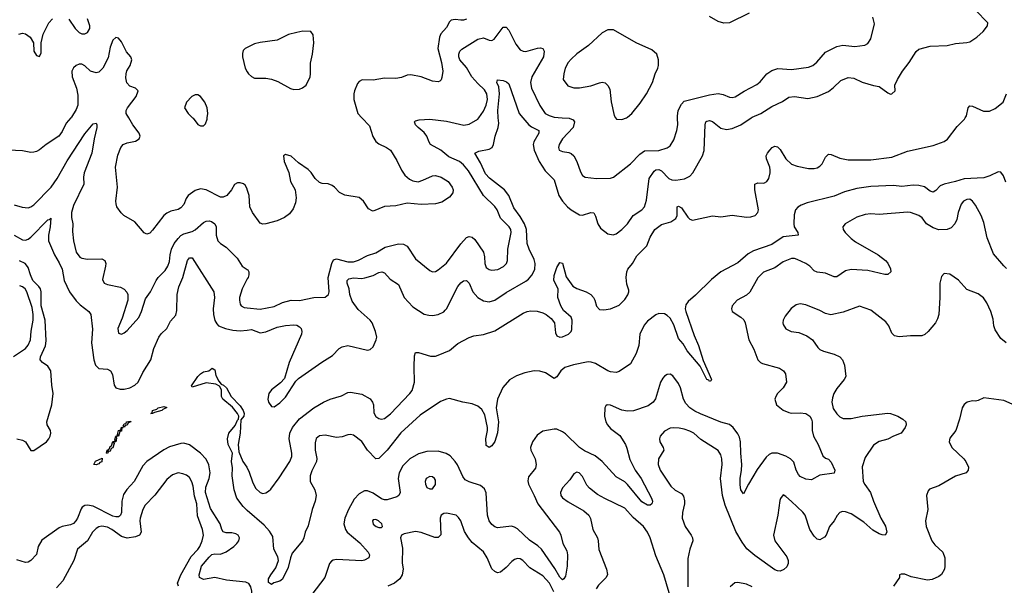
# Model space of a CAD drawing. Header units: inches. Extents: x 1694797 to 1849917, y 907313 to 1017959.
# Tile 37 of 256: x 1738390 to 1745354, y 916695 to 920693. Entities that reach past the tile are written whole.
import ezdxf

# ---------------------------------------------------------------- set-up
doc = ezdxf.new("R2010")
doc.units = ezdxf.units.IN
doc.header["$MEASUREMENT"] = 0
for name, color, linetype in [('B7931', 7, 'Continuous'), ('B7932', 7, 'Continuous'), ('B7941', 7, 'Continuous'), ('B7942', 7, 'Continuous')]:
    doc.layers.add(name, color=color, linetype=linetype)

msp = doc.modelspace()

# ---------------------------------------------------------------- linework, layer by layer
at = {"layer": 'B7931', "color": 5}
for points, elevation in [([(1738752.8, 920000), (1738718, 919962), (1738690, 919902.4), (1738666.3, 919870), (1738576.9, 919810), (1738530, 919772.2), (1738510, 919761.3), (1738490, 919757), (1738470, 919754.9), (1738410, 919765.2), (1738310, 919770.2), (1738290, 919776), (1738272.1, 919792.1), (1738265.4, 919825.4), (1738258.4, 919950), (1738258.1, 920000)], 860), ([(1740000, 919493.9), (1739998.5, 919498.6), (1739983.8, 919523.8), (1739972.7, 919532.7), (1739950, 919539.3), (1739930, 919539.5), (1739910, 919528.2), (1739887.1, 919490), (1739854.7, 919450), (1739830, 919437.4), (1739810, 919438.9), (1739710, 919491.4), (1739670, 919497.3), (1739630, 919484.6), (1739582.4, 919450), (1739568.2, 919430), (1739550, 919387.7), (1739530, 919363.8), (1739510, 919352.4), (1739460.1, 919339.9), (1739430, 919324.4), (1739410, 919308.2), (1739330, 919204.9), (1739310, 919184), (1739290, 919177.3), (1739270, 919187.3), (1739204.2, 919264.2), (1739126.8, 919310), (1739106.9, 919326.9), (1739078, 919370), (1739072.3, 919392.3), (1739070.4, 919410.4), (1739081.5, 919510), (1739067.1, 919650), (1739083.9, 919736.1), (1739106.3, 919790), (1739122.4, 919810), (1739150, 919822.2), (1739210, 919833.7), (1739234.9, 919850), (1739243.1, 919870), (1739234.9, 919890), (1739190.2, 919950), (1739161.1, 920000)], 860), ([(1739611.6, 920000), (1739615.9, 919995.9), (1739650, 919952), (1739670, 919942), (1739690, 919942), (1739703.1, 919956.9), (1739716, 919990), (1739717.2, 920000)], 880), ([(1738350, 919384.6), (1738408.2, 919368.2), (1738450, 919364), (1738470, 919370.3), (1738490, 919383.6), (1738611.7, 919510), (1738654.1, 919570), (1738725.2, 919694.8), (1738850, 919885.5), (1738910, 919956.5), (1738930, 919960.7), (1738934.9, 919950), (1738934.7, 919930), (1738916.5, 919850), (1738901.4, 919750), (1738845.2, 919610), (1738841.1, 919581.1), (1738843.2, 919530), (1738770, 919380.4), (1738755.5, 919330), (1738755.8, 919295.8), (1738765.3, 919250), (1738763.6, 919196.4), (1738771.1, 919130), (1738789.3, 919050), (1738815.1, 919015), (1738830, 919006.8), (1738870, 919000.6), (1738970, 919003.7), (1738993, 918990), (1739000.3, 918970), (1738998, 918950), (1738975.8, 918855.8), (1738988.2, 918830), (1739010, 918821.5), (1739103.2, 918803.2), (1739128.5, 918788.5), (1739147.4, 918767.4), (1739155.6, 918750), (1739154.7, 918710), (1739115.8, 918584.2), (1739085.3, 918510), (1739090, 918478), (1739110, 918470.7), (1739130, 918479.1), (1739150, 918496.3), (1739232.5, 918587.5), (1739251.7, 918630), (1739281, 918719), (1739314.3, 918770), (1739355.8, 918850), (1739369.7, 918870), (1739419.6, 918920.4), (1739438.2, 918950), (1739450, 918984), (1739453.5, 919030), (1739463.4, 919070), (1739483.4, 919110), (1739510, 919145.8), (1739530, 919167.2), (1739550, 919179.8), (1739610, 919195.8), (1739630, 919206.8), (1739690, 919258.4), (1739710, 919267.8), (1739730, 919270.2), (1739746.5, 919266.5), (1739770.2, 919250), (1739780.8, 919230), (1739780.2, 919170), (1739790.4, 919130), (1739810.2, 919110.2), (1739850, 919085.3), (1739928.1, 919008.1), (1739963, 918950), (1740000, 918927.1)], 840), ([(1738350, 919168.9), (1738410, 919136.9), (1738430, 919135.6), (1738450, 919140.9), (1738470, 919155.6), (1738590, 919279.5), (1738599.7, 919280.3), (1738610, 919290.8), (1738606.5, 919230), (1738593.5, 919170), (1738594.3, 919130), (1738635.2, 919030), (1738670, 918973.4), (1738690, 918930.4), (1738704.7, 918850), (1738743.5, 918770), (1738790, 918704.9), (1738817.1, 918677.1), (1738879.3, 918630), (1738893.7, 918610), (1738905.7, 918505.7), (1738897.2, 918410), (1738913.5, 918290), (1738925.4, 918250), (1738950, 918227.5), (1739010, 918222.3), (1739032.1, 918212.1), (1739045.7, 918185.7), (1739057.1, 918110), (1739070.8, 918090), (1739100.5, 918080.5), (1739130, 918081.3), (1739170, 918091.5), (1739204.2, 918110), (1739227.1, 918130), (1739260.2, 918199.8), (1739318.5, 918290), (1739338, 918370), (1739375.3, 918450), (1739390, 918471.7), (1739431.2, 918510), (1739457.6, 918562.4), (1739494.3, 918605.7), (1739502.2, 918637.8), (1739503.8, 918750), (1739515.2, 918804.8), (1739544.2, 918870), (1739576.4, 918990), (1739590, 919010.2), (1739610.1, 919010.1), (1739764, 918770), (1739767.8, 918730), (1739758, 918650), (1739759.8, 918610), (1739770, 918566.7), (1739783.3, 918543.3), (1739797, 918530), (1739844.9, 918510), (1739897.9, 918497.9), (1739950, 918493.1), (1740000, 918499.6)], 820), ([(1738370, 917729.3), (1738410, 917721.7), (1738430.4, 917710), (1738468.4, 917648.4), (1738490, 917648), (1738579.7, 917710), (1738596.9, 917730), (1738606.6, 917750), (1738611.2, 917770), (1738608, 917790), (1738585.4, 917830), (1738583.1, 917850), (1738618.3, 917970), (1738627.9, 918050), (1738617.5, 918110), (1738610, 918212), (1738590, 918243.5), (1738550.6, 918270.6), (1738536, 918290), (1738536.2, 918310), (1738572, 918388), (1738576.9, 918423.1), (1738570.9, 918570), (1738542.6, 918670), (1738542.2, 918770), (1738537.2, 918790), (1738526.3, 918806.3), (1738484, 918850), (1738465.7, 918890), (1738450, 918941.1), (1738439.1, 918959.1), (1738429.9, 918969.9), (1738388.9, 918988.9)], 820), ([(1740000, 918860.2), (1739964.5, 918790), (1739945.8, 918730), (1739943.6, 918710), (1739950, 918682), (1739956.5, 918670), (1739977.6, 918657.6), (1740000, 918655.3)], 840), ([(1738347.4, 918312.6), (1738431.3, 918370), (1738450, 918391.4), (1738465.5, 918430), (1738471.1, 918491.1), (1738486, 918570), (1738486, 918610), (1738477.9, 918657.9), (1738440.6, 918770), (1738427.6, 918790), (1738410, 918804.4), (1738390, 918811.5)], 840), ([(1740000, 917225), (1739970, 917251.2), (1739926.5, 917310), (1739907.1, 917370), (1739892.4, 917470), (1739895.1, 917524.9), (1739889, 917571), (1739895.1, 917630), (1739863.5, 917690), (1739859.8, 917730), (1739870, 917770.4), (1739914.6, 917825.4), (1739930, 917862.8), (1739937.2, 917870), (1739939.6, 917890), (1739931.6, 917910), (1739894.9, 917954.9), (1739826.5, 918010), (1739817.3, 918030), (1739816.3, 918076.3), (1739802.4, 918102.4), (1739777.3, 918117.2), (1739710, 918126.8), (1739610, 918095.3), (1739604.5, 918104.5), (1739650, 918170.5), (1739670, 918190.7), (1739690, 918204), (1739728, 918210), (1739752, 918230), (1739770, 918218), (1739778, 918178), (1739797.5, 918137.5), (1739816.2, 918116.2), (1739830.4, 918110), (1739852, 918090), (1739886.7, 918030), (1739950, 917963.1), (1739971.1, 917930), (1739978, 917910), (1739974.9, 917890), (1739954.6, 917865.4), (1739950.1, 917770), (1739934.2, 917690), (1739939.2, 917639.2), (1739969.3, 917569.3), (1739997, 917530), (1740000, 917523.7)], 780), ([(1740000, 916713), (1739990, 916717.3), (1739851.7, 916731.7), (1739770, 916749.9), (1739690, 916735.5), (1739662.3, 916750), (1739660.3, 916770), (1739676.1, 916830), (1739730, 916894.8), (1739750, 916912.2), (1739770, 916917.4), (1739810, 916915.8), (1739850, 916932), (1739905.5, 916970), (1739926.2, 916990), (1739939.8, 917010), (1739944.1, 917030), (1739935.3, 917050), (1739918.3, 917058.3), (1739890, 917065.9), (1739850, 917066.4), (1739830, 917073.8), (1739819.9, 917090), (1739808.5, 917130), (1739739.2, 917239.2), (1739704.5, 917350), (1739706.1, 917390), (1739730.8, 917450), (1739737.4, 917490), (1739727.6, 917547.6), (1739710, 917587.4), (1739669.9, 917629.9), (1739590, 917688.2), (1739550, 917699.5), (1739530, 917697.5), (1739450, 917673.7), (1739410, 917652.5), (1739290, 917571), (1739260.9, 917539.1), (1739199.2, 917430), (1739146.8, 917373.2), (1739123.2, 917336.8), (1739111.4, 917290), (1739109.6, 917210.4), (1739103.5, 917190), (1739096.5, 917183.5), (1739090, 917179.2), (1739070, 917178.7), (1739050, 917184.6), (1738910, 917255.4), (1738870, 917262.6), (1738850, 917258.4), (1738832.4, 917247.6), (1738823.8, 917236.2), (1738799, 917170), (1738787.5, 917150), (1738770, 917132.5), (1738750, 917123), (1738690.1, 917109.9), (1738670, 917101), (1738546.9, 917013.1), (1738521.5, 916970), (1738507.8, 916912.2), (1738468.8, 916870), (1738450, 916857.8), (1738430, 916855.9), (1738370, 916875)], 820), ([(1739512.4, 916690), (1739506.8, 916710), (1739529.1, 916770), (1739602.1, 916897.9), (1739650, 916949.2), (1739663, 916970), (1739681.7, 917010), (1739689.9, 917050), (1739683.4, 917090), (1739646.9, 917186.9), (1739642.8, 917270), (1739626, 917326), (1739616.3, 917396.3), (1739607.1, 917427.1), (1739590, 917456.2), (1739570, 917473.3), (1739544.2, 917484.2), (1739510, 917489.7), (1739470, 917476.3), (1739430, 917443.6), (1739346.6, 917333.4), (1739278.6, 917261.4), (1739261.5, 917230), (1739242, 917170), (1739240.2, 917150), (1739250.4, 917070), (1739237.3, 917050), (1739210, 917037.6), (1739150, 917027.8), (1739110, 917040.5), (1739041, 917090), (1739010, 917106.8), (1738970, 917112.6), (1738950, 917108.2), (1738930, 917096.2), (1738905.8, 917070), (1738870, 917009.7), (1738799.1, 916950), (1738772, 916870), (1738694.2, 916725.8), (1738650, 916676.9)], 840)]:
    msp.add_lwpolyline(points, dxfattribs=dict(at, elevation=elevation))
at = {"layer": 'B7931', "color": 5, "elevation": 780}
for points in [[(1739330, 917908.7), (1739318, 917910), (1739326.3, 917913.7), (1739329.6, 917930), (1739360.1, 917939.9), (1739370, 917950.2), (1739410, 917959.3), (1739431, 917951), (1739402.3, 917937.7), (1739396.3, 917930), (1739343.5, 917916.5)], [(1739130, 917813.2), (1739123, 917823), (1739130, 917835.6), (1739142, 917838), (1739146.6, 917850), (1739174.9, 917854.9), (1739176.4, 917850), (1739156.8, 917843.2), (1739150, 917827.7), (1739136, 917824)], [(1739022, 917642), (1739012, 917648), (1739016, 917636), (1739010, 917627.6), (1739005.2, 917630), (1739009.6, 917650), (1739022, 917658), (1739030, 917676.3), (1739038.7, 917681.3), (1739050, 917710.5), (1739068.7, 917711.3), (1739063.7, 917723.7), (1739069.7, 917749.6), (1739088, 917752), (1739081.6, 917761.6), (1739089.8, 917790), (1739105.6, 917794.4), (1739110, 917811.8), (1739122, 917810), (1739112.7, 917807.3), (1739110, 917785.1), (1739098, 917782), (1739090, 917749.7), (1739070.8, 917749.2), (1739074.9, 917734.9), (1739070.2, 917710.2), (1739051.6, 917708.4), (1739057.5, 917697.5), (1739050, 917666.6), (1739037.3, 917662.7), (1739030, 917644.2)], [(1738930, 917546.9), (1738915.3, 917550), (1738926.6, 917573.4), (1738972.8, 917592.8), (1738970, 917568.4), (1738957.2, 917562.8), (1738950, 917552.7)]]:
    msp.add_lwpolyline(points, close=True, dxfattribs=at)
at = {"layer": 'B7932', "color": 5}
for points, elevation in [([(1738384.2, 920590), (1738410, 920597.2), (1738430, 920593.8), (1738464.9, 920570), (1738488.4, 920530), (1738490.8, 920470), (1738510, 920441), (1738530, 920432), (1738541.2, 920458.8), (1738540.9, 920530), (1738555.6, 920590), (1738595.1, 920670), (1738621.1, 920698.9)], 880), ([(1738737.4, 920697.4), (1738782.4, 920630), (1738810, 920601.6), (1738830, 920593), (1738850, 920593), (1738870, 920602), (1738885.6, 920630), (1738886, 920650), (1738870, 920699.3)], 880), ([(1739161.1, 920000), (1739143.6, 920030), (1739142.7, 920050), (1739151.7, 920070), (1739213.4, 920150), (1739227.7, 920190), (1739208.6, 920208.6), (1739170, 920223.1), (1739147.6, 920247.6), (1739141.2, 920281.2), (1739142.7, 920310), (1739148.9, 920331.1), (1739171.3, 920370), (1739182.3, 920410), (1739176, 920430), (1739145.9, 920465.9), (1739110, 920536.3), (1739090, 920562), (1739070, 920567.3), (1739050, 920547.3), (1739030, 920498.8), (1739016.1, 920423.9), (1738978, 920350), (1738950, 920322), (1738930, 920317.3), (1738890, 920328.1), (1738850, 920366.7), (1738830, 920378.7), (1738810, 920378), (1738790, 920370.3), (1738770, 920352.4), (1738759.8, 920330), (1738761.1, 920290), (1738791.6, 920210), (1738801.6, 920158.4), (1738801.6, 920090), (1738790, 920057.1), (1738756.2, 920003.8), (1738752.8, 920000)], 860), ([(1740000, 920497.6), (1739984.7, 920490), (1739970, 920475.3), (1739964.9, 920455.1), (1739965.5, 920430), (1739984.9, 920350), (1740000, 920324.1)], 880), ([(1739717.2, 920000), (1739720.9, 920030), (1739716.2, 920070), (1739699.5, 920110), (1739670, 920149.3), (1739650, 920162.7), (1739630, 920161.2), (1739606.8, 920150), (1739571, 920110), (1739556, 920070), (1739581, 920030), (1739611.6, 920000)], 880)]:
    msp.add_lwpolyline(points, dxfattribs=dict(at, elevation=elevation))
at = {"layer": 'B7941', "color": 5}
for points, elevation in [([(1740810.6, 920000), (1740863.7, 919943.7), (1740888.5, 919868.5), (1740910, 919832), (1740930, 919815.6), (1740985.2, 919790), (1741012.7, 919770), (1741057, 919697), (1741089.6, 919630), (1741114.3, 919594.3), (1741146.6, 919566.6), (1741170, 919554.7), (1741208.1, 919548.1), (1741242, 919558), (1741310, 919589.6), (1741330, 919591.2), (1741370, 919581.1), (1741420.5, 919550), (1741449.6, 919510), (1741455.1, 919490), (1741453.6, 919470), (1741430, 919438), (1741376.4, 919403.6), (1741330, 919392.2), (1741230, 919387.2), (1741130, 919396.5), (1741050, 919377), (1740970, 919372.2), (1740890, 919340.7), (1740882, 919342), (1740856.8, 919356.8), (1740822, 919410), (1740790, 919435.5), (1740690, 919453), (1740652.2, 919472.2), (1740617.3, 919510), (1740601.3, 919521.3), (1740571.8, 919531.8), (1740530, 919535.8), (1740510, 919543.1), (1740480.4, 919570), (1740451.8, 919611.8), (1740430, 919633.4), (1740361.2, 919681.2), (1740310, 919727.3), (1740270, 919741), (1740255.3, 919730), (1740260.9, 919690), (1740293.7, 919613.7), (1740305.4, 919550), (1740338, 919490), (1740346.3, 919433.7), (1740340.6, 919399.4), (1740323.6, 919356.4), (1740298.4, 919321.6), (1740264.2, 919295.8), (1740210, 919270.4), (1740130, 919250.3), (1740110, 919248.7), (1740090, 919255.5), (1740035.8, 919330), (1740018.4, 919370), (1740013.7, 919450), (1740000, 919493.9)], 860), ([(1740000, 918655.3), (1740090, 918646), (1740190, 918665.8), (1740250, 918692.9), (1740310, 918710.2), (1740370, 918708.9), (1740470, 918730.3), (1740550, 918732.2), (1740575.1, 918750), (1740578.3, 918770), (1740572.9, 918870), (1740597.4, 918970), (1740610, 918994.9), (1740630, 919002.2), (1740710, 918981.3), (1740750, 918981.3), (1740786.3, 918993.7), (1740850, 919026.4), (1740910, 919045), (1740974.6, 919085.4), (1741070, 919108.4), (1741105.5, 919105.5), (1741130, 919092), (1741190, 919003.8), (1741290, 918920.5), (1741310.6, 918910.6), (1741330, 918913), (1741350, 918923.8), (1741410, 918972.4), (1741510.7, 919109.3), (1741550, 919152.4), (1741570, 919160.4), (1741590, 919156.4), (1741610, 919139.3), (1741670.2, 919050.2), (1741677.8, 919017.8), (1741680.2, 918970), (1741690, 918942), (1741710, 918926.3), (1741730, 918921.7), (1741771.8, 918928.2), (1741811.7, 918948.3), (1741832.8, 918970), (1741841.1, 918990), (1741843.1, 919070), (1741866.6, 919190), (1741863.1, 919210), (1741852.9, 919230), (1741791.9, 919290), (1741767.1, 919350), (1741750, 919373.3), (1741671.1, 919451.1), (1741564.1, 919624.1), (1741530, 919668.2), (1741501.5, 919690), (1741424.5, 919724.5), (1741369.8, 919770), (1741296.4, 919810), (1741286.3, 919826.3), (1741270.9, 919870.9), (1741250, 919895.3), (1741207.3, 919930), (1741189.7, 919950), (1741181.6, 919970), (1741190, 919977.6), (1741215.1, 919985), (1741290, 919989.4), (1741410, 919975.9), (1741531.6, 919948.4), (1741570, 919953.8), (1741630, 919990.3), (1741637, 920000)], 840), ([(1740000, 918499.6), (1740030, 918503.5), (1740090, 918479.2), (1740130, 918486.5), (1740210, 918519.5), (1740270, 918532.2), (1740330, 918535.8), (1740350, 918532.9), (1740370, 918522.6), (1740380.9, 918510), (1740385.5, 918490), (1740382.4, 918470), (1740295.5, 918270), (1740262.9, 918157.1), (1740233.9, 918126.2), (1740170, 918077.2), (1740151.1, 918050), (1740145.9, 918010), (1740150.2, 917990), (1740170, 917959.5), (1740190, 917956.5), (1740230, 917985.4), (1740270, 918025.4), (1740342.7, 918137.3), (1740362.5, 918157.5), (1740527.6, 918272.4), (1740601.5, 918318.5), (1740650, 918368), (1740670, 918381.3), (1740710, 918389.1), (1740850, 918358.3), (1740870, 918362), (1740890, 918380.5), (1740911.9, 918430), (1740915.1, 918450), (1740907.4, 918490), (1740882.8, 918550), (1740869.8, 918570), (1740784.5, 918644.5), (1740742.5, 918702.5), (1740725.9, 918750), (1740721, 918790), (1740706.9, 918830), (1740705.6, 918850), (1740719, 918861), (1740750, 918867.7), (1740810, 918864.6), (1740831.9, 918868.1), (1740890, 918884.1), (1740930, 918905.8), (1740951.5, 918911.5), (1740970, 918902.8), (1741010, 918860.1), (1741070, 918822.3), (1741110, 918730.3), (1741170, 918663.6), (1741250, 918611.6), (1741283.4, 918603.4), (1741310, 918602.4), (1741350.4, 918610.4), (1741390, 918628.9), (1741400.6, 918639.4), (1741410, 918650.3), (1741490, 918806.5), (1741510, 918832.8), (1741530, 918847.9), (1741550, 918848.9), (1741570, 918830.4), (1741595, 918770), (1741629.7, 918729.7), (1741670, 918706.7), (1741710, 918699.8), (1741750, 918711.6), (1741830, 918765.6), (1741970, 918844.2), (1741990, 918859.7), (1742012.7, 918887.3), (1742033.2, 918926.8), (1742035.9, 918970), (1742030, 918998.9), (1741994.4, 919070), (1741979.9, 919110), (1741974.7, 919210), (1741960.5, 919250), (1741930, 919301.9), (1741884.2, 919364.2), (1741850, 919451.4), (1741818.5, 919490), (1741713.8, 919573.8), (1741683.8, 919603.8), (1741650, 919682.2), (1741609.7, 919750), (1741636.4, 919763.6), (1741710, 919777.2), (1741731.9, 919790), (1741741.8, 919810), (1741752.2, 919870), (1741775.2, 919930), (1741778.3, 919961.7), (1741775.1, 920000)], 820), ([(1740000, 917523.7), (1740010, 917502.8), (1740039, 917419), (1740060.2, 917380.2), (1740090, 917351.6), (1740110, 917344.2), (1740130, 917348.7), (1740150, 917359.6), (1740165.3, 917374.7), (1740225.1, 917454.9), (1740301.1, 917570), (1740313.9, 917606.1), (1740316, 917630), (1740295.8, 917730), (1740301.3, 917770), (1740320.5, 917810), (1740370, 917872.3), (1740469.8, 917950), (1740538, 917990), (1740585.1, 918010), (1740666.7, 918033.3), (1740710, 918056.8), (1740730, 918060.5), (1740810, 918045.1), (1740870, 918014.2), (1740885.9, 917990), (1740891.6, 917970), (1740895.3, 917915.3), (1740909.2, 917889.2), (1740930, 917873.8), (1740950, 917870.1), (1740970, 917875.1), (1741011.8, 917908.2), (1741150.3, 918049.7), (1741167.1, 918072.9), (1741181.8, 918130), (1741179.8, 918240.2), (1741183, 918317), (1741190, 918340.5), (1741210, 918340.2), (1741295.4, 918315.4), (1741330, 918315.2), (1741350, 918321.1), (1741430, 918354.2), (1741490, 918403.3), (1741570, 918446.5), (1741602.3, 918457.7), (1741670, 918467), (1741750, 918494.8), (1741950, 918617.6), (1741979.6, 918630), (1742005.3, 918634.7), (1742050, 918633.3), (1742090, 918621.7), (1742112.7, 918610), (1742150, 918580.8), (1742171.8, 918550), (1742180, 918480), (1742190, 918458), (1742210, 918450.2), (1742230, 918452.2), (1742271.1, 918470), (1742290.5, 918489.5), (1742295.7, 918504.3), (1742297.6, 918570), (1742289.9, 918590), (1742237, 918637), (1742216.4, 918670), (1742196.9, 918730), (1742199.2, 918790), (1742168.4, 918850), (1742170, 918885.5), (1742190, 918940.3), (1742210, 918977.3), (1742230, 918973), (1742255.4, 918875.4), (1742301.7, 918810), (1742330, 918793.6), (1742396.3, 918770), (1742430, 918750.3), (1742449.2, 918729.2), (1742458.9, 918710), (1742470, 918667.3), (1742490, 918643.7), (1742521.8, 918641.8), (1742570, 918650.2), (1742630, 918675.3), (1742670, 918715.6), (1742691.8, 918748.2), (1742699.6, 918770), (1742698.4, 918781.6), (1742684.3, 918824.3), (1742678.8, 918870), (1742684, 918910), (1742692.2, 918930), (1742724.5, 918970), (1742756, 919024), (1742825, 919095), (1742850, 919156.4), (1742883.5, 919210), (1742930, 919244.4), (1742996.4, 919263.6), (1743031.3, 919288.7), (1743039.7, 919310), (1743039.7, 919370), (1743050, 919373.9), (1743070, 919362.3), (1743116.3, 919296.3), (1743130, 919283.3), (1743150, 919275.7), (1743290, 919306.8), (1743350, 919299.7), (1743430, 919311.6), (1743530, 919296.2), (1743561.3, 919298.7), (1743591.4, 919308.6), (1743609.8, 919330), (1743615, 919350), (1743589.3, 919490), (1743589.1, 919530.9), (1743610, 919540.9), (1743650, 919537.6), (1743659.1, 919540.9), (1743674.8, 919550), (1743687.6, 919570), (1743698, 919610), (1743698.4, 919630), (1743695.5, 919650), (1743672.1, 919710), (1743671, 919730), (1743679.1, 919750), (1743695.1, 919770), (1743711.5, 919788.5), (1743730, 919798.2), (1743750, 919794.5), (1743770, 919775.5), (1743809.1, 919710), (1743850, 919672.6), (1743890, 919657.7), (1743970, 919642.2), (1744010, 919642), (1744030, 919645.9), (1744050, 919656.8), (1744065.6, 919674.4), (1744090, 919721.5), (1744110, 919742), (1744130, 919740.7), (1744190, 919714), (1744250, 919702.4), (1744410, 919703.5), (1744558.6, 919721.4), (1744670, 919762.7), (1744850, 919802.9), (1744930, 919832.6), (1744952, 919848), (1745021.4, 919938.6), (1745071.9, 919990), (1745078, 920000)], 780), ([(1741948.1, 920000), (1741990.2, 919950), (1742010, 919935.3), (1742063.1, 919910), (1742061.5, 919890), (1742027, 919830), (1742021, 919810), (1742028.6, 919770), (1742065.2, 919690), (1742105.6, 919625.6), (1742170, 919561.3), (1742203.2, 919450), (1742228.4, 919410), (1742264.1, 919370), (1742290, 919348.4), (1742350, 919314.7), (1742370, 919312.4), (1742430, 919330.2), (1742450, 919328.5), (1742463.9, 919303.9), (1742478.9, 919250), (1742499.2, 919219.2), (1742550, 919178.3), (1742588.3, 919171.7), (1742610, 919179.6), (1742650, 919209.3), (1742689, 919250), (1742730, 919308.9), (1742789.8, 919350.2), (1742808.8, 919371.2), (1742823.7, 919416.3), (1742843.4, 919570), (1742877.4, 919622.6), (1742890, 919631.1), (1742910, 919633.4), (1742930, 919623.8), (1742980.3, 919570), (1743001.9, 919561.9), (1743030, 919558.5), (1743092.9, 919567.1), (1743130, 919588.1), (1743152.3, 919610), (1743218.5, 919730), (1743232, 919768), (1743238.8, 919950), (1743243.9, 919970), (1743250, 919975.5), (1743270, 919980.6), (1743290, 919973.8), (1743350, 919925.2), (1743390, 919917.1), (1743430, 919923), (1743490, 919950.9), (1743563.8, 920000)], 820), ([(1742227.8, 920000), (1742276.1, 919996.1), (1742305.8, 919985.8), (1742314.7, 919970), (1742304.4, 919930), (1742229.1, 919850), (1742206.5, 919810), (1742200.3, 919790), (1742206, 919770), (1742230, 919760.3), (1742273.9, 919753.9), (1742290, 919747.6), (1742310, 919730.3), (1742331.7, 919691.7), (1742357, 919617), (1742371.5, 919591.5), (1742390, 919579.5), (1742470, 919571.4), (1742570, 919571.8), (1742590, 919580.3), (1742710, 919673.4), (1742776.4, 919743.6), (1742810, 919765.5), (1742910, 919769.2), (1742970, 919787.2), (1742990, 919800.4), (1743017.1, 919842.9), (1743037.2, 919910), (1743044.1, 919950), (1743042.4, 920000)], 840), ([(1742604.5, 920000), (1742610.6, 919990.6), (1742650, 919987.3), (1742682.3, 920000)], 860), ([(1745364.6, 919544.6), (1745348.7, 919588.7), (1745330, 919614.1), (1745310, 919616.7), (1745251.3, 919588.7), (1745210, 919576.3), (1745070, 919569.2), (1745010, 919549.3), (1744929.3, 919530.7), (1744901.2, 919518.8), (1744870, 919486.4), (1744850, 919474.1), (1744830, 919480.7), (1744790.7, 919510.8), (1744750, 919521.3), (1744710, 919522.8), (1744630, 919514.3), (1744570, 919520.9), (1744410, 919513.1), (1744310, 919500.4), (1744224, 919476), (1744150, 919446.7), (1743960.5, 919399.5), (1743917.1, 919382.9), (1743892.8, 919367.2), (1743876.9, 919350), (1743867, 919312.9), (1743865.1, 919250), (1743868.6, 919230), (1743893.8, 919190), (1743896.4, 919170), (1743790, 919159.3), (1743710, 919104.8), (1743581.3, 919058.7), (1743542, 919038), (1743470, 918973.9), (1743350, 918911.7), (1743282.3, 918857.7), (1743170, 918745.8), (1743118.8, 918701.2), (1743102.5, 918677.5), (1743097.2, 918650), (1743101.2, 918630), (1743161, 918461), (1743191.2, 918390), (1743224.4, 918284.5), (1743284, 918150), (1743279.3, 918140.7), (1743270, 918136), (1743265.1, 918145.1), (1743249.9, 918150), (1743203.4, 918243.4), (1743110, 918351.4), (1743081.9, 918401.9), (1743050, 918439.3), (1743016.3, 918536.3), (1742990, 918584.5), (1742970, 918603.2), (1742950, 918614.3), (1742910, 918616), (1742890, 918606.7), (1742830, 918562.4), (1742805.8, 918534.2), (1742777, 918470), (1742769, 918390), (1742750, 918332.5), (1742710, 918261.4), (1742630, 918205.4), (1742610, 918199.5), (1742570, 918204), (1742550, 918210.5), (1742463, 918263), (1742432.7, 918272.7), (1742410, 918273.7), (1742306.6, 918253.4), (1742246.4, 918233.6), (1742216.4, 918210), (1742190, 918168.9), (1742170, 918157.7), (1742110, 918197.8), (1742070, 918207.8), (1742030, 918210.4), (1741962.7, 918197.3), (1741904.8, 918175.2), (1741853.4, 918146.6), (1741807.7, 918092.3), (1741769.1, 918010.9), (1741759.8, 917950), (1741775.5, 917850), (1741770, 917773.2), (1741750, 917711.8), (1741730, 917682), (1741710, 917669.6), (1741690, 917684.2), (1741688.3, 917690), (1741686.3, 917730), (1741699, 917790), (1741698.5, 917810), (1741679.1, 917899.1), (1741657.7, 917937.7), (1741630, 917960.2), (1741590, 917978.4), (1741523.7, 917990), (1741430, 918015.2), (1741408.2, 918011.8), (1741366.5, 917993.5), (1741222.6, 917897.4), (1741086.5, 917773.5), (1740990, 917650.4), (1740930, 917592.1), (1740910, 917589.1), (1740850, 917650.5), (1740810.9, 917710.9), (1740750, 917755.8), (1740730, 917762.2), (1740710, 917759.8), (1740670, 917745.7), (1740630, 917739.8), (1740550, 917756.8), (1740510, 917750.9), (1740488.1, 917731.9), (1740479, 917701.1), (1740478.8, 917650), (1740491.3, 917591.3), (1740489.4, 917570), (1740456, 917504), (1740444, 917470), (1740444.1, 917430), (1740477.1, 917370), (1740486.2, 917330), (1740479.5, 917290), (1740457.6, 917230), (1740430, 917114.5), (1740409.3, 917070.7), (1740400.9, 917030), (1740390.8, 917010), (1740318.1, 916921.9), (1740305, 916890), (1740290, 916820.7), (1740250, 916738), (1740230, 916723.6), (1740188.1, 916711.9), (1740170, 916701.2), (1740150, 916715.3), (1740150, 916741), (1740165.3, 916770), (1740201.7, 916818.3), (1740219.8, 916870), (1740215.3, 916895.3), (1740187.4, 916950), (1740180.2, 917040.2), (1740157.5, 917077.5), (1740119.9, 917119.9), (1740000, 917225)], 780), ([(1745370, 918935.3), (1745350, 918952.9), (1745277.9, 919037.9), (1745233.6, 919150), (1745210, 919259.3), (1745190.7, 919310), (1745150, 919382.9), (1745130, 919409.6), (1745110, 919423.5), (1745090, 919423.1), (1745066, 919410), (1745048.1, 919390), (1745028.4, 919330), (1745018.6, 919281.4), (1745004.7, 919250), (1744978.7, 919221.3), (1744950, 919209.8), (1744890, 919208.5), (1744850, 919222.7), (1744804.7, 919250), (1744772.1, 919292.1), (1744749.8, 919309.9), (1744690.3, 919329.7), (1744670, 919331.4), (1744470, 919317), (1744410, 919320.5), (1744370, 919316.4), (1744310, 919297.9), (1744228.9, 919250), (1744212.6, 919230), (1744215.6, 919210), (1744229.2, 919189.2), (1744270, 919145.3), (1744301.7, 919121.7), (1744463.1, 919030), (1744514.9, 918990), (1744530, 918973), (1744550, 918931.3), (1744550.5, 918910), (1744530, 918892.7), (1744510, 918891.8), (1744390, 918919.2), (1744270, 918927.8), (1744230, 918918.7), (1744170, 918875.8), (1744150, 918876.4), (1744090, 918901.8), (1744030, 918907.3), (1744010, 918917.3), (1743978.3, 918950), (1743950, 918968.7), (1743890, 918999.1), (1743870, 919005.7), (1743850, 919005.7), (1743790, 918981.2), (1743730, 918939.4), (1743650, 918908.9), (1743610, 918868.3), (1743553.9, 918766.1), (1743530, 918746.3), (1743464.9, 918710), (1743428.9, 918670), (1743423.7, 918650), (1743430.4, 918630), (1743491.5, 918591.5), (1743510.8, 918570.8), (1743521.8, 918550), (1743547.3, 918430), (1743583.2, 918363.2), (1743610.4, 918290), (1743630, 918270.4), (1743643.6, 918263.6), (1743764.9, 918230), (1743792.7, 918210), (1743805.5, 918190), (1743814, 918130), (1743790.5, 918090), (1743750.3, 918050), (1743738.3, 918030), (1743731.6, 918010), (1743743.1, 917970), (1743790, 917933.4), (1743830, 917916.3), (1743850, 917911.9), (1743910, 917914), (1743950, 917910.2), (1743978.7, 917890), (1743990.3, 917870), (1743994.6, 917850), (1743994.3, 917790), (1744004.9, 917750), (1744036.9, 917690), (1744070, 917611.3), (1744090, 917594.8), (1744110, 917587.7), (1744130, 917564.9), (1744154.9, 917510), (1744150, 917486.9), (1744050, 917474), (1743990, 917441.6), (1743950, 917445.1), (1743910, 917465.1), (1743899, 917479), (1743882.4, 917510), (1743864.4, 917564.4), (1743841.8, 917590), (1743810, 917609.1), (1743750, 917628.2), (1743710, 917629.8), (1743690, 917620.9), (1743670, 917601.7), (1743606.3, 917513.7), (1743544.3, 917410), (1743510, 917340.9), (1743490, 917369.3), (1743485.7, 917405.7), (1743485, 917450), (1743496.5, 917510), (1743498.9, 917550), (1743490.5, 917630), (1743488.5, 917710), (1743482, 917742), (1743470, 917766.3), (1743436.4, 917810), (1743410, 917830.8), (1743350, 917847.2), (1743206, 917906), (1743165.7, 917925.7), (1743129.7, 917950), (1743101, 917981), (1743084.5, 918010), (1743064.8, 918090), (1743050, 918122.4), (1743010, 918175.4), (1742990, 918186.6), (1742970, 918184), (1742950, 918172.6), (1742939.7, 918160.3), (1742923.6, 918130), (1742886.9, 918013.1), (1742870.1, 917989.9), (1742835.8, 917964.2), (1742730.7, 917929.3), (1742690, 917924.9), (1742650, 917933.6), (1742570, 917968.3), (1742546, 917970), (1742536.1, 917963.9), (1742528.7, 917950), (1742525.8, 917890), (1742536.9, 917850), (1742548.3, 917828.3), (1742570, 917802.8), (1742633.9, 917753.9), (1742674, 917690), (1742684.8, 917664.8), (1742705.5, 917585.5), (1742743, 917510), (1742785.5, 917450), (1742859.7, 917310), (1742864.9, 917290), (1742863.1, 917276.9), (1742861.3, 917270), (1742850, 917262.7), (1742830, 917262.5), (1742790, 917284.4), (1742690, 917407.9), (1742670, 917426.4), (1742610, 917462.9), (1742511, 917570), (1742459.8, 917610), (1742385.5, 917645.5), (1742348.9, 917668.9), (1742250, 917765.8), (1742230, 917778.9), (1742190, 917798.2), (1742170, 917799.8), (1742090, 917785.7), (1742050, 917757.4), (1742016.8, 917710), (1742003.5, 917670), (1742004.9, 917650), (1742036.5, 917590), (1742044.2, 917550), (1742037.2, 917522.8), (1741990, 917462), (1741985.3, 917434.7), (1741988.6, 917410), (1742030.1, 917330.1), (1742055.3, 917270), (1742209.1, 917070), (1742218.6, 917050), (1742232.6, 916990), (1742259.5, 916939.5), (1742264.4, 916910), (1742262.2, 916830), (1742250, 916759), (1742239.6, 916740.4), (1742230, 916733.6), (1742210, 916753), (1742174.1, 916814.1), (1742081.7, 916950), (1742054.8, 916974.8), (1741994.8, 917014.8), (1741910, 917094.1), (1741890, 917106.4), (1741867.9, 917112.1), (1741770, 917100.9), (1741750, 917107.6), (1741730, 917124.4), (1741711.2, 917151.2), (1741698.5, 917190), (1741689, 917349), (1741677.7, 917377.7), (1741650, 917401.7), (1741570, 917425.6), (1741541.4, 917441.4), (1741524, 917464), (1741486.4, 917546.3), (1741471, 917570), (1741434, 917610), (1741406.7, 917626.7), (1741350, 917642.2), (1741270, 917641.7), (1741210, 917623.9), (1741148.4, 917590), (1741100.3, 917539.7), (1741073.6, 917490), (1741066.7, 917450), (1741081.5, 917350), (1741072.7, 917330), (1741058.7, 917321.3), (1740990, 917300.2), (1740970, 917300.2), (1740950, 917307), (1740890, 917346.8), (1740850, 917363.1), (1740830, 917362.4), (1740790, 917342), (1740755.8, 917304.2), (1740716.8, 917230), (1740688.7, 917170), (1740682.7, 917130), (1740694, 917090), (1740707, 917070), (1740796.3, 916996.3), (1740855.5, 916930), (1740863.6, 916910), (1740860.4, 916890), (1740830, 916872.2), (1740810, 916868.9), (1740630, 916877.2), (1740607.4, 916872.6), (1740594.9, 916865.1), (1740581.3, 916850), (1740547.6, 916750), (1740455.4, 916630)], 820), ([(1740000, 918927.1), (1740004.4, 918924.4), (1740011.9, 918911.9), (1740011.8, 918890), (1740004.9, 918870), (1740000, 918860.2)], 840), ([(1745367, 918410), (1745330, 918440.7), (1745290, 918502), (1745280.4, 918530), (1745276.1, 918576.1), (1745259.7, 918630), (1745230, 918692.3), (1745207.2, 918727.2), (1745170, 918754.5), (1745090, 918786), (1745031.3, 918851.3), (1744970, 918894), (1744930, 918899), (1744910, 918878), (1744898, 918830), (1744899.1, 918730), (1744890.3, 918609.7), (1744882.4, 918577.6), (1744867.3, 918550), (1744816, 918490), (1744792.5, 918467.5), (1744770, 918458), (1744690, 918459.6), (1744610, 918451.5), (1744578, 918458), (1744558, 918478), (1744536.9, 918530), (1744516.4, 918556.4), (1744410, 918639.6), (1744330, 918667.8), (1744214.8, 918625.2), (1744127.1, 918607.1), (1744090, 918615.4), (1744050, 918636.9), (1743950, 918676.9), (1743910, 918685.1), (1743882.9, 918677.1), (1743847.7, 918652.3), (1743803.4, 918596.6), (1743790.4, 918570), (1743786.7, 918550), (1743790, 918538), (1743810, 918508.2), (1743846, 918490), (1743901.2, 918481.2), (1743957.5, 918457.5), (1743997.1, 918430), (1744035.1, 918375.1), (1744050, 918362), (1744074.8, 918350), (1744150.5, 918330), (1744190.2, 918310.1), (1744210.3, 918290), (1744223.7, 918250), (1744232.4, 918170), (1744221.6, 918150), (1744170, 918085.6), (1744149.3, 918050.7), (1744138.6, 918021.4), (1744133.8, 917990), (1744144.7, 917944.7), (1744170, 917906.4), (1744190, 917886.4), (1744214.9, 917874.9), (1744270, 917874), (1744350, 917891.5), (1744530, 917911.4), (1744550, 917908.8), (1744600.7, 917890), (1744637.3, 917870), (1744657.3, 917850), (1744660.5, 917830), (1744652.7, 917810), (1744624, 917770), (1744570, 917749.7), (1744530, 917727.1), (1744470, 917710.9), (1744430, 917685.1), (1744370, 917599.6), (1744348.6, 917531.4), (1744356.6, 917430), (1744366.9, 917406.9), (1744408.3, 917350), (1744429.2, 917290), (1744480.9, 917170), (1744513, 917113), (1744523.7, 917070), (1744510.7, 917050), (1744490, 917051.1), (1744470, 917059.1), (1744424.5, 917084.5), (1744361.1, 917141.1), (1744270, 917199.3), (1744230, 917215.6), (1744210, 917216.9), (1744190, 917209.6), (1744172.1, 917187.9), (1744150.3, 917150), (1744118.9, 917110), (1744093.7, 917050), (1744083.6, 917036.4), (1744050, 917016.9), (1744030, 917021.3), (1744010, 917042.4), (1743979.8, 917090), (1743946.6, 917190), (1743930, 917211.3), (1743850, 917286.6), (1743810, 917322.7), (1743790, 917334), (1743770.5, 917309.5), (1743765.9, 917294.2), (1743751.8, 917190), (1743722, 917050), (1743731.6, 917010), (1743816.1, 916896.1), (1743824.7, 916870), (1743824.7, 916850), (1743815.2, 916824.8), (1743794.1, 916805.9), (1743770, 916796.1), (1743750, 916796.8), (1743730, 916805), (1743590, 916906.3), (1743533.9, 916953.8), (1743499, 916999), (1743456.5, 917076.5), (1743380.9, 917260.9), (1743362, 917330), (1743346.4, 917450), (1743358.4, 917550), (1743357.4, 917590), (1743350, 917616.2), (1743330, 917648), (1743206.8, 917726.8), (1743158.7, 917770), (1743130, 917784.8), (1743090, 917799.4), (1743054.1, 917805.9), (1743011.1, 917808.9), (1742990, 917805.6), (1742950, 917785.7), (1742920.2, 917750), (1742915.2, 917730), (1742917.4, 917710), (1742941.1, 917670), (1742944.9, 917650), (1742908.4, 917590), (1742906.7, 917550), (1742919.7, 917510), (1742996.4, 917396.4), (1743026.8, 917366.8), (1743070, 917344.2), (1743085.3, 917325.3), (1743092.1, 917292.1), (1743091.3, 917270), (1743077.7, 917210), (1743076.9, 917170), (1743096.5, 917110), (1743138.7, 917050), (1743148.7, 917030), (1743150.4, 917010), (1743129.3, 916950.7), (1743116.4, 916883.6), (1743116.7, 916683.3)], 840), ([(1745410, 917976.2), (1745350, 918000.9), (1745210, 918019.3), (1745170, 918001.2), (1745150, 917997.2), (1745130, 917999.3), (1745090.5, 917989.5), (1745070, 917973.2), (1745056.3, 917950), (1745037, 917870), (1745010.4, 917790), (1744970, 917734), (1744964, 917710), (1744982.8, 917670), (1745067.7, 917590), (1745082, 917570), (1745100.7, 917530), (1745098.8, 917510), (1745084.7, 917490), (1745010, 917467.6), (1744890, 917398.4), (1744826.2, 917373.8), (1744816.3, 917363.7), (1744804.9, 917330), (1744813.1, 917230), (1744797, 917150), (1744801.3, 917110), (1744842, 917010), (1744862.2, 916982.2), (1744918.4, 916930), (1744934.4, 916890), (1744934.4, 916830), (1744930.3, 916809.7), (1744910, 916772.3), (1744890, 916758.4), (1744844.1, 916735.9), (1744810, 916732), (1744696.2, 916756.2), (1744650, 916774), (1744625.4, 916774.6), (1744614, 916770), (1744612, 916750), (1744570.5, 916689.5)], 860), ([(1743010, 916554), (1742946.1, 916770), (1742890, 916903.6), (1742850.3, 917030.4), (1742830, 917071.3), (1742802, 917110), (1742730, 917174.2), (1742670, 917241.4), (1742528, 917307.9), (1742478, 917338), (1742420.6, 917380.6), (1742402, 917402), (1742370, 917464), (1742348, 917490), (1742330, 917495.1), (1742310, 917484), (1742280.4, 917439.6), (1742230, 917384.5), (1742214.9, 917350), (1742217.4, 917330), (1742230, 917312.4), (1742270, 917284.2), (1742380.8, 917220.8), (1742416.4, 917190), (1742427.8, 917167.8), (1742443.1, 917090), (1742476.5, 917030), (1742482.4, 917010), (1742487.4, 916947.4), (1742541.1, 916810), (1742548.1, 916771.9), (1742537.3, 916750), (1742482.9, 916697.1), (1742468.4, 916670)], 840), ([(1742167.7, 916650), (1742136.7, 916710), (1742090, 916761.2), (1741999.3, 916819.3), (1741949.4, 916870), (1741930, 916881.3), (1741910, 916884.2), (1741890, 916876.9), (1741870, 916862.4), (1741830, 916820.5), (1741790, 916787.8), (1741770, 916782.9), (1741750, 916792), (1741730, 916812.7), (1741697.3, 916890), (1741671.4, 916931.4), (1741590, 916997.4), (1741564, 917030), (1741536.6, 917076.6), (1741509.6, 917150), (1741494.9, 917174.9), (1741477.2, 917190), (1741410, 917204.5), (1741390, 917203.7), (1741370.8, 917190), (1741364.4, 917170), (1741367.7, 917052.3), (1741350, 917032.7), (1741327.3, 917032.7), (1741230, 917067.6), (1741190, 917075.1), (1741110, 917058), (1741091.3, 917050), (1741082.8, 917030), (1741096.7, 916956.7), (1741094.2, 916854.2), (1741101.6, 916810), (1741096.3, 916770), (1741078.5, 916741.5), (1741040.5, 916710), (1740994.8, 916690)], 840), ([(1740000, 916418.1), (1740025.4, 916454.6), (1740041.1, 916490), (1740043.4, 916530), (1740032.6, 916652.6), (1740024.7, 916684.7), (1740010, 916708.7), (1740000, 916713)], 820), ([(1743570, 916685.1), (1743530, 916703.6), (1743470, 916716), (1743447.7, 916712.3), (1743415.2, 916684.8)], 860)]:
    msp.add_lwpolyline(points, dxfattribs=dict(at, elevation=elevation))
at = {"layer": 'B7941', "color": 5, "elevation": 840}
for points in [[(1741290, 917465.2), (1741264.9, 917450), (1741257.3, 917430), (1741260.7, 917410), (1741270, 917386.8), (1741290, 917376), (1741310, 917378), (1741331.4, 917408.6), (1741330, 917438), (1741324, 917450), (1741310, 917461.2)], [(1740910, 917159.5), (1740890, 917159), (1740884.9, 917150), (1740890, 917127.7), (1740911.3, 917110), (1740930, 917103), (1740950, 917104), (1740957.2, 917110), (1740952, 917130), (1740929, 917150)]]:
    msp.add_lwpolyline(points, close=True, dxfattribs=at)
at = {"layer": 'B7942', "color": 5}
for points, elevation in [([(1743563.8, 920000), (1743570, 920004.1), (1743631.3, 920030), (1743710, 920080.2), (1743784.5, 920115.5), (1743830, 920145.8), (1743870, 920149.3), (1743964, 920136), (1744030, 920149.2), (1744110, 920184.7), (1744147.1, 920212.9), (1744197.7, 920262.3), (1744250, 920284.7), (1744290, 920280.2), (1744350, 920252.4), (1744430, 920227), (1744470, 920220.5), (1744530, 920176), (1744550, 920166.8), (1744558, 920170), (1744582, 920190), (1744580.9, 920230), (1744598.3, 920270), (1744634.2, 920330), (1744681.8, 920390), (1744730, 920468.8), (1744750, 920485.5), (1744830, 920506.2), (1744950, 920511.3), (1745010, 920524.7), (1745088.7, 920531.3), (1745110, 920537.4), (1745160.7, 920570), (1745204.5, 920610), (1745236, 920650), (1745238, 920670), (1745150, 920761.4)], 820), ([(1741550, 920697.6), (1741530, 920690.3), (1741510, 920688.9), (1741470, 920695.5), (1741442.9, 920690), (1741430, 920678.4), (1741410, 920638.4), (1741368, 920592), (1741360.2, 920570), (1741347.2, 920490), (1741374.5, 920390), (1741382.6, 920330), (1741376.6, 920283.4), (1741371.3, 920268.7), (1741360.7, 920259.3), (1741350, 920253.4), (1741310, 920258.4), (1741230.2, 920290.2), (1741156.3, 920303.7), (1741130, 920301.3), (1741090, 920284.4), (1741050, 920276.9), (1740970, 920279.2), (1740890, 920266.3), (1740811.3, 920268.7), (1740790, 920255.5), (1740778.9, 920241.1), (1740757.6, 920190), (1740753.1, 920170), (1740754.2, 920130), (1740782.3, 920030), (1740810.6, 920000)], 860), ([(1743042.4, 920000), (1743042, 920010), (1743047.9, 920050), (1743070, 920096.4), (1743090, 920117.4), (1743270, 920160.8), (1743330, 920170.2), (1743364.7, 920164.7), (1743410, 920145.7), (1743430, 920143.1), (1743450, 920147.4), (1743513.1, 920186.9), (1743604.5, 920235.5), (1743626.6, 920253.4), (1743674.7, 920310), (1743710, 920334.3), (1743752.2, 920347.8), (1743850, 920341.5), (1743970, 920357.8), (1743999.5, 920370), (1744028.1, 920391.9), (1744090, 920463.7), (1744170, 920504.4), (1744212.4, 920512.4), (1744295.9, 920504.1), (1744366.8, 920513.2), (1744390, 920524.9), (1744410, 920558), (1744437.2, 920662.8), (1744425.1, 920710)], 840), ([(1743550, 920738.3), (1743410, 920669.7), (1743370, 920668.5), (1743330, 920680.5), (1743270, 920715.8)], 840), ([(1740000, 920324.1), (1740008.2, 920310), (1740030, 920290.6), (1740050, 920280.5), (1740130, 920279.3), (1740170, 920273), (1740216.5, 920256.5), (1740305.5, 920205.5), (1740330, 920199.5), (1740370, 920202), (1740390, 920210.4), (1740415.6, 920230), (1740444.2, 920290), (1740447.8, 920310), (1740446.2, 920386.2), (1740460.4, 920450), (1740469.6, 920529.6), (1740465.6, 920585.6), (1740450, 920608.7), (1740392.1, 920612.1), (1740350, 920603.6), (1740292.1, 920587.9), (1740211.8, 920548.2), (1740090, 920532.8), (1740050, 920522.4), (1740000, 920497.6)], 880), ([(1741637, 920000), (1741670, 920046), (1741690, 920088.8), (1741698, 920130), (1741693.5, 920170), (1741678.3, 920198.3), (1741630, 920243), (1741589.2, 920290), (1741550, 920355.3), (1741503.7, 920410), (1741495.6, 920430), (1741495.8, 920450), (1741503.7, 920470), (1741516.3, 920483.7), (1741630, 920556.5), (1741670, 920564.4), (1741710, 920548.9), (1741730, 920546.7), (1741745.1, 920554.9), (1741810, 920639.5), (1741830, 920641.1), (1741850, 920618.4), (1741899, 920519), (1741930, 920479), (1741950, 920470.2), (1741970, 920469.2), (1742051.7, 920491.7), (1742074.4, 920494.4), (1742090.4, 920490), (1742099, 920470), (1742094.6, 920430), (1742011.8, 920290), (1742003.5, 920250), (1742010.2, 920210), (1742070, 920085.3), (1742107.1, 920030), (1742135.1, 920015.1), (1742170, 920004.7), (1742227.8, 920000)], 840), ([(1742682.3, 920000), (1742690, 920003), (1742720.7, 920030), (1742778.2, 920101.8), (1742823, 920170), (1742866.6, 920250), (1742884.7, 920310), (1742902.9, 920350), (1742909.5, 920370), (1742909.3, 920409.3), (1742897.2, 920450), (1742861, 920481), (1742750, 920529.7), (1742590, 920620.5), (1742550, 920622), (1742510, 920600.9), (1742412.7, 920510), (1742330, 920451.1), (1742290, 920414.7), (1742270.3, 920390), (1742248.9, 920350), (1742237.6, 920310), (1742234.9, 920270), (1742266, 920226), (1742310, 920210.4), (1742350, 920212), (1742430, 920226.5), (1742490, 920247.2), (1742510, 920250.3), (1742530, 920246), (1742550, 920227.7), (1742563, 920203), (1742573, 920113), (1742594.9, 920014.9), (1742604.5, 920000)], 860), ([(1741775.1, 920000), (1741770.9, 920050), (1741784.5, 920170), (1741778, 920218), (1741765.6, 920250), (1741770, 920266.8), (1741810, 920262.2), (1741833.6, 920253.6), (1741850, 920239.5), (1741922.9, 920030), (1741948.1, 920000)], 820), ([(1745078, 920000), (1745086.4, 920013.6), (1745099.8, 920070), (1745110, 920083.7), (1745130, 920082.8), (1745207, 920047), (1745250, 920047.5), (1745290, 920066.2), (1745346.5, 920110), (1745369.9, 920170.1)], 780)]:
    msp.add_lwpolyline(points, dxfattribs=dict(at, elevation=elevation))

doc.saveas('drawing.dxf')
